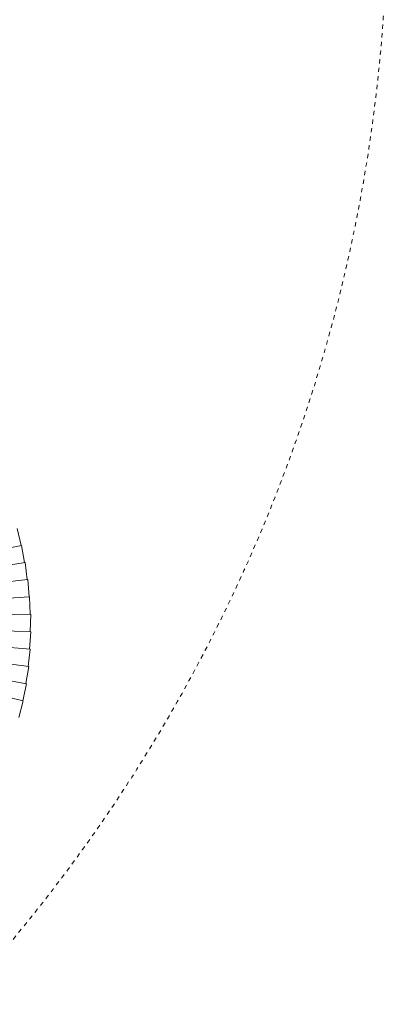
# Model space of a CAD drawing. Header units: millimetres. Extents: x 2868 to 11019, y -1415 to 7989.
# Tile 40 of 83: x 4856 to 5110, y 5833 to 6513. Entities that reach past the tile are written whole.
import ezdxf

# ---------------------------------------------------------------- set-up
doc = ezdxf.new("R2010")
doc.units = ezdxf.units.MM
doc.linetypes.add('Dash', pattern=[6, 3, -3])
doc.layers.add('A-ANNO-DIMS', color=7, linetype='Dash', lineweight=15, true_color=0xd2d2d2)
doc.layers.add('E-LITE-EQPM', color=7, linetype='Continuous', lineweight=20)

# ---------------------------------------------------------------- blocks, each defined once
blk = doc.blocks.new('64314-7L   _Suspended_tensor - 64314-44-7L SAMBA Black_ribbon beige pendant lamp ø450-7L-545827-Planta_PDF')
at = {"layer": 'E-LITE-EQPM'}
for p, q in [((869.49, 551.36), (866.38, 562.96)), ((846.77, 546.05), (869.49, 551.36)), ((871.66, 539.53), (869.11, 551.26)), ((848.71, 535.32), (871.66, 539.53)), ((873.26, 527.61), (871.27, 539.45)), ((850.14, 524.51), (873.26, 527.61)), ((874.29, 515.63), (872.87, 527.55)), ((851.04, 513.64), (874.29, 515.63)), ((874.74, 503.61), (873.89, 515.58)), ((851.42, 502.74), (874.74, 503.61)), ((874.61, 491.58), (874.34, 503.59)), ((851.28, 491.83), (874.61, 491.58)), ((873.91, 479.57), (874.21, 491.58)), ((850.61, 480.94), (873.91, 479.57)), ((872.63, 467.62), (873.51, 479.59)), ((849.42, 470.1), (872.63, 467.62)), ((870.77, 455.73), (872.23, 467.65)), ((847.72, 459.33), (870.77, 455.73)), ((868.35, 443.95), (870.38, 455.79)), ((845.49, 448.65), (868.35, 443.95)), ((865.37, 432.3), (867.96, 444.02))]:
    blk.add_line(p, q, dxfattribs=at)

msp = doc.modelspace()

# ---------------------------------------------------------------- linework, layer by layer
at = {"layer": 'A-ANNO-DIMS', "color": 7, "true_color": 0xf0f0f0}
msp.add_circle((3988.61, 6594.11), 1121, dxfattribs=at)

# ---------------------------------------------------------------- block references
at = {"layer": 'E-LITE-EQPM', "extrusion": (0, 0, -1), "rotation": 179.9999950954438}
msp.add_blockref('64314-7L   _Suspended_tensor - 64314-44-7L SAMBA Black_ribbon beige pendant lamp ø450-7L-545827-Planta_PDF', (-3988.61, 6594.11), dxfattribs=at)

doc.saveas('drawing.dxf')
